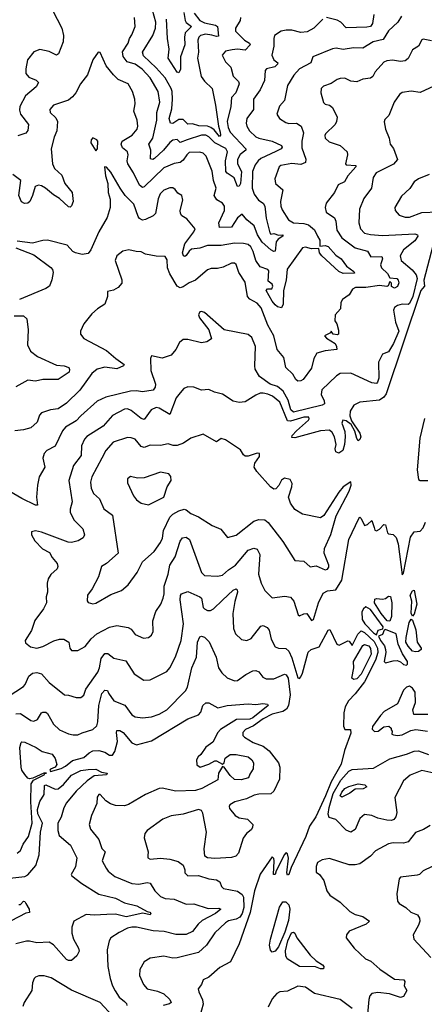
# Model space of a CAD drawing. Extents: x 1843161 to 1959474, y 907081 to 1016326.
# Tile 208 of 256: x 1858381 to 1861062, y 1005583 to 1012111. Entities that reach past the tile are written whole.
import ezdxf

# ---------------------------------------------------------------- set-up
doc = ezdxf.new("R2010")
doc.units = 0

msp = doc.modelspace()

# ---------------------------------------------------------------- linework, layer by layer
at = {"layer": '0CON20XD'}
for points in [[(1858597.8, 1012175), (1858660.8, 1012055), (1858670, 1012005), (1858668.5, 1011965), (1858637.3, 1011885), (1858625, 1011875.5), (1858575, 1011900), (1858515, 1011912.3), (1858475, 1011898.1), (1858431.5, 1011845), (1858420.9, 1011785), (1858421.8, 1011755), (1858440.4, 1011730.4), (1858489.8, 1011709.8), (1858505.8, 1011695), (1858490, 1011665), (1858419.4, 1011605), (1858381.1, 1011535), (1858379.1, 1011510.9), (1858386.1, 1011485), (1858439.5, 1011415), (1858435, 1011376.7), (1858420.9, 1011359.1), (1858369.4, 1011340.6)], [(1859536.3, 1012155), (1859574, 1012105), (1859605, 1012089.6), (1859677.5, 1012075), (1859691.4, 1012065), (1859698.5, 1012001.5), (1859685, 1011998.4), (1859655, 1012008.4), (1859611.2, 1012015), (1859578.5, 1012005), (1859567.1, 1011995), (1859561.6, 1011975), (1859565.2, 1011895), (1859559.6, 1011855), (1859584.5, 1011734.5), (1859605, 1011702.5), (1859656.7, 1011655), (1859679.5, 1011545), (1859698.3, 1011405), (1859710.2, 1011365), (1859711.1, 1011345), (1859705, 1011337.1), (1859669.8, 1011379.8), (1859647.1, 1011397.1), (1859625, 1011403.9), (1859567.1, 1011407.1), (1859525, 1011419.5), (1859495, 1011417.5), (1859465, 1011449.1), (1859435, 1011449.1), (1859395, 1011421.8), (1859380, 1011425), (1859371.2, 1011455), (1859389.1, 1011520.9), (1859393.3, 1011585), (1859391, 1011635), (1859384.4, 1011655), (1859344.6, 1011724.6), (1859285, 1011792.2), (1859202.1, 1011872.1), (1859195.4, 1011895), (1859263.8, 1012006.2), (1859280.9, 1012055), (1859283.5, 1012095), (1859260.2, 1012175)], [(1859468.9, 1012158.9), (1859477.1, 1012105), (1859485, 1012091.1), (1859520, 1012065), (1859477, 1012023), (1859471.9, 1011995), (1859475.9, 1011944.1), (1859447.5, 1011865), (1859446.1, 1011783.9), (1859435, 1011758.6), (1859425, 1011762.2), (1859363.9, 1011855), (1859370.5, 1011915), (1859359.5, 1011985), (1859352.6, 1012115)], [(1860728.4, 1012145), (1860718.1, 1012085), (1860705, 1012066.2), (1860680.4, 1012060.4), (1860545, 1012057.1), (1860508.2, 1012095), (1860485, 1012108.5), (1860415, 1012124.4)], [(1860388.8, 1012115), (1860330.8, 1012055), (1860285, 1012030.5), (1860244.5, 1012025.5), (1860185, 1012040.3), (1860147.8, 1012042.2), (1860114.6, 1012035.4), (1860070, 1012005), (1860064.3, 1011985.7), (1860065.4, 1011935), (1860051.8, 1011875), (1860065.4, 1011845), (1860091.9, 1011825), (1860090, 1011815), (1860071.7, 1011798.3), (1860017.5, 1011785), (1860008.5, 1011775), (1860003.1, 1011706.9), (1859975.3, 1011645), (1859929.6, 1011585), (1859929.6, 1011515), (1859886.7, 1011455), (1859882.1, 1011425), (1859886.2, 1011405), (1859904.6, 1011375), (1859945, 1011334.5), (1859965, 1011324.6), (1860055, 1011306), (1860115, 1011277.5), (1860119.6, 1011265), (1860113.5, 1011255), (1860077.4, 1011237.4), (1859979.9, 1011190.1), (1859960.4, 1011175), (1859941.9, 1011148.1), (1859923.8, 1011105), (1859921.9, 1010995), (1859935, 1010953.8), (1859963.1, 1010915), (1859994.4, 1010894.4), (1860005.2, 1010875.2), (1860013.5, 1010795), (1860037.5, 1010697.5), (1860045, 1010690), (1860065, 1010693.1), (1860095, 1010682.7), (1860123.9, 1010683.9), (1860124.2, 1010675), (1860093.6, 1010656.4), (1860080.9, 1010639.1), (1860074.3, 1010575.7), (1860065, 1010574.4), (1860045, 1010585.3), (1859988.4, 1010635), (1859957.8, 1010685), (1859935, 1010744.6), (1859886.2, 1010785), (1859855, 1010822), (1859825, 1010796.9), (1859784.4, 1010735.6), (1859705, 1010732.5), (1859700.7, 1010765), (1859737.5, 1010845), (1859738.9, 1010875), (1859725, 1010894.5), (1859687, 1010917), (1859669.2, 1010945), (1859682.5, 1010995), (1859665.3, 1011045.3), (1859657.2, 1011107.2), (1859617.1, 1011205), (1859595.8, 1011225), (1859575, 1011232.7), (1859505, 1011230), (1859487.5, 1011215), (1859465, 1011180), (1859445, 1011163.9), (1859405, 1011158.4), (1859335, 1011128.1), (1859205, 1011002.3), (1859195, 1010998.9), (1859175, 1011013.4), (1859136, 1011095), (1859097.4, 1011155), (1859091.9, 1011175), (1859099.6, 1011215), (1859095, 1011234), (1859062.1, 1011262.1), (1859052.5, 1011285), (1859058.9, 1011305), (1859125.5, 1011345), (1859158.4, 1011385), (1859162.8, 1011405), (1859159.3, 1011445), (1859138.2, 1011505), (1859146.3, 1011553.7), (1859143.5, 1011585), (1859127.5, 1011635), (1859098.6, 1011685), (1859033.8, 1011715), (1859002.9, 1011745), (1858954.3, 1011805), (1858915, 1011892.5), (1858900, 1011895), (1858866.2, 1011845), (1858829.2, 1011745), (1858784.7, 1011685.3), (1858752.9, 1011625), (1858731.7, 1011598.3), (1858703.1, 1011576.9), (1858605.7, 1011545), (1858579.4, 1011515), (1858582.9, 1011495), (1858619.8, 1011459.8), (1858630.9, 1011435), (1858627.7, 1011375), (1858608.1, 1011331.9), (1858589.6, 1011255), (1858598.5, 1011155), (1858611.9, 1011125), (1858660.7, 1011080.7), (1858680.5, 1011025), (1858728.5, 1010965), (1858734.2, 1010905.8), (1858725, 1010877.5), (1858715, 1010867.5), (1858705, 1010871.2), (1858645.5, 1010925.5), (1858605, 1010948.9), (1858551.8, 1010995), (1858525, 1011010.3), (1858505, 1011013.4), (1858483.8, 1011005), (1858464.7, 1010945.3), (1858447.3, 1010905), (1858435, 1010895.5), (1858412.7, 1010892.7), (1858392.8, 1010902.8), (1858374.3, 1010945), (1858388.3, 1011045), (1858334.5, 1011084.5)], [(1859844.7, 1012125), (1859842.9, 1012105), (1859810.4, 1012055), (1859812.1, 1012035), (1859870, 1011975), (1859904.3, 1011955), (1859909.2, 1011945), (1859875, 1011909.5), (1859825, 1011915.3), (1859789.4, 1011910.6), (1859745, 1011901.5), (1859723.3, 1011875), (1859745, 1011831.2), (1859780, 1011795), (1859795, 1011735.7), (1859830.2, 1011700.2), (1859836.2, 1011686.2), (1859813.3, 1011626.7), (1859784.6, 1011595), (1859779.7, 1011535), (1859755.7, 1011435), (1859762.3, 1011395), (1859775.2, 1011365), (1859878.5, 1011255), (1859878.5, 1011245), (1859842.9, 1011217.1), (1859823.5, 1011185), (1859824.7, 1011155), (1859849.8, 1011105), (1859844.7, 1011025), (1859835, 1011007.8), (1859825, 1011005.6), (1859802.6, 1011062.6), (1859755, 1011092.9), (1859747, 1011105), (1859745.6, 1011175), (1859757.2, 1011235), (1859746, 1011256), (1859673.4, 1011293.4), (1859635, 1011333.2), (1859615, 1011345.2), (1859585, 1011345.4), (1859490.6, 1011315), (1859445, 1011297.3), (1859425, 1011315.5), (1859395, 1011312.3), (1859375, 1011296.8), (1859334.6, 1011245), (1859275, 1011190), (1859263, 1011183), (1859248.3, 1011188.3), (1859249.1, 1011245), (1859236.7, 1011285), (1859263.7, 1011326.3), (1859288.9, 1011445), (1859290.2, 1011495), (1859308.5, 1011565), (1859299.1, 1011635), (1859245.3, 1011725), (1859191.7, 1011781.7), (1859145, 1011816.1), (1859092.3, 1011832.3), (1859066.6, 1011866.6), (1859062.2, 1011897.8), (1859100.4, 1011955), (1859108.2, 1011985), (1859125, 1012010.8), (1859146.4, 1012065), (1859140.6, 1012125)], [(1860910.4, 1012135), (1860886, 1012095), (1860825, 1012037.8), (1860790.5, 1011979.5), (1860722.9, 1011965), (1860655, 1011922), (1860593.7, 1011923.7), (1860525, 1011914.2), (1860478.3, 1011921.7), (1860455, 1011917.5), (1860324.5, 1011865.5), (1860310, 1011825), (1860235, 1011785.4), (1860196.6, 1011743.4), (1860156.5, 1011675), (1860135.6, 1011575), (1860102.2, 1011537.8), (1860084.6, 1011485), (1860101.9, 1011455), (1860145, 1011428.8), (1860165, 1011422.9), (1860215, 1011425.5), (1860245.6, 1011405), (1860261.7, 1011361.7), (1860250.7, 1011305), (1860250.8, 1011260.8), (1860276.8, 1011186.8), (1860276, 1011165), (1860245, 1011151.1), (1860185, 1011156.7), (1860112, 1011145), (1860101.1, 1011135), (1860070.8, 1011055), (1860077.1, 1011025), (1860123.7, 1010983.7), (1860108.9, 1010905), (1860111.6, 1010875), (1860120.1, 1010850.1), (1860161.8, 1010785), (1860195, 1010764.1), (1860265, 1010760), (1860295, 1010750), (1860335, 1010717.3), (1860355.6, 1010675.6)], [(1861110.6, 1011970.6), (1861055, 1011981.4), (1861045, 1011977.5), (1861024.6, 1011935.4), (1860985, 1011911.4), (1860956, 1011854), (1860935, 1011837.1), (1860905, 1011832.9), (1860852.4, 1011842.4), (1860815, 1011837.9), (1860795, 1011828.9), (1860735.8, 1011765), (1860722, 1011735), (1860705, 1011722.2), (1860655, 1011715.6), (1860615, 1011699.2), (1860575, 1011704.3), (1860535, 1011722.5), (1860505, 1011721.9), (1860483.8, 1011715), (1860445, 1011687.8), (1860395, 1011669.4), (1860379.2, 1011655), (1860375.7, 1011625.7), (1860395, 1011562.5), (1860405, 1011550), (1860435, 1011544), (1860455, 1011528), (1860484.2, 1011464.2), (1860481.1, 1011435), (1860471.8, 1011415), (1860408.5, 1011355), (1860402.1, 1011342.1), (1860404.4, 1011325), (1860431.9, 1011301.9), (1860505.7, 1011275.7), (1860550.5, 1011235), (1860553.9, 1011215), (1860540, 1011155), (1860545, 1011148.8), (1860608.8, 1011145), (1860608.6, 1011135), (1860555.9, 1011075), (1860534.3, 1011035)], [(1861125, 1011670.9), (1861035, 1011628.9), (1860975, 1011637.7), (1860915, 1011629.2), (1860898, 1011615), (1860863.3, 1011565), (1860826.2, 1011475), (1860800.8, 1011449.2), (1860796.1, 1011433.9), (1860805.7, 1011385), (1860829.4, 1011325), (1860835.7, 1011285), (1860857.4, 1011257.4), (1860885.6, 1011185), (1860857.2, 1011152.8), (1860744.4, 1011095), (1860724.4, 1011065), (1860712.5, 1010995), (1860661.8, 1010925), (1860633.5, 1010855), (1860627.7, 1010765), (1860638.9, 1010725), (1860665.9, 1010695.9), (1860705, 1010685.9), (1860785, 1010680.9), (1861000.2, 1010690.2), (1861018, 1010685), (1861020, 1010675), (1861000, 1010645), (1860923.8, 1010585), (1860901.8, 1010545), (1860909.4, 1010515), (1860981.5, 1010451.5), (1861008.5, 1010418.5), (1861014.8, 1010394.8), (1860987.1, 1010275), (1860965, 1010230.3), (1860955, 1010223.6), (1860915, 1010225.3), (1860885, 1010216.8), (1860865, 1010202.5), (1860857.2, 1010185), (1860871.8, 1010105), (1860893.3, 1010045), (1860857.8, 1009965), (1860825, 1009908.6), (1860785.8, 1009894.2), (1860759.5, 1009840.5), (1860760.7, 1009735), (1860753.1, 1009706.9), (1860745, 1009698.9), (1860715, 1009703), (1860575, 1009767.3), (1860504.5, 1009765.5), (1860479.8, 1009750.2), (1860383.2, 1009656.8), (1860379.5, 1009625), (1860399.1, 1009585), (1860400.9, 1009565), (1860385.1, 1009554.9), (1860195, 1009509.3), (1860177.9, 1009525), (1860159.4, 1009589.4), (1860127.5, 1009647.5), (1860089.6, 1009679.6), (1860040, 1009695), (1859970, 1009745), (1859941.4, 1009795), (1859938.5, 1009815), (1859944.4, 1009945), (1859919.4, 1010005), (1859895, 1010023.1), (1859735, 1010055.8), (1859605, 1010168.8), (1859585, 1010176.7), (1859575, 1010173.3), (1859566.2, 1010155), (1859572, 1010135), (1859633.8, 1010055), (1859652.5, 1009995), (1859620, 1009975), (1859585, 1009968.8), (1859495, 1009990.8), (1859465, 1009990), (1859439.2, 1009970.8), (1859415.7, 1009924.3), (1859385, 1009886.2), (1859325, 1009867.5), (1859255, 1009882), (1859247.8, 1009865), (1859249.1, 1009785), (1859280.4, 1009695), (1859278.2, 1009675), (1859265.7, 1009654.3), (1859195, 1009642.7), (1859155, 1009650), (1859115, 1009648.8), (1858951.5, 1009608.5), (1858895, 1009581.5), (1858786.7, 1009485), (1858755, 1009452), (1858685, 1009410.5), (1858665.4, 1009385), (1858616.6, 1009283.4), (1858560, 1009255), (1858542.2, 1009235), (1858534.5, 1009205), (1858546.5, 1009145), (1858509.8, 1009080.2), (1858497.9, 1009025), (1858491.9, 1008945), (1858498.6, 1008891.4), (1858485, 1008891.4), (1858395, 1008935.6), (1858315, 1008982.9)], [(1858885, 1011242.5), (1858896.1, 1011253.9), (1858898, 1011305), (1858892.5, 1011315), (1858865, 1011327.5), (1858853.3, 1011315), (1858852.5, 1011295), (1858885, 1011242.5)], [(1860355.6, 1010675.6), (1860369.5, 1010649.5), (1860370.4, 1010610.4), (1860405, 1010614.7), (1860425, 1010607.5), (1860475, 1010550), (1860511.5, 1010525), (1860547.8, 1010477.8), (1860595, 1010442.5), (1860599.3, 1010430.7), (1860525, 1010428.6), (1860495, 1010440.4), (1860382.7, 1010545), (1860368.7, 1010565), (1860363, 1010593), (1860315, 1010592.8), (1860275, 1010603.5), (1860255, 1010599.4), (1860153.6, 1010456.4), (1860146.2, 1010383.8), (1860128.1, 1010315), (1860126.7, 1010225), (1860115, 1010200), (1860088.3, 1010208.3), (1860075, 1010220), (1860055, 1010243.8), (1860014.6, 1010315), (1860022.5, 1010327.5), (1860052.5, 1010327.5), (1860059.1, 1010345), (1860055, 1010358.1), (1860026.8, 1010376.8), (1860032.9, 1010445), (1860024.4, 1010454.4), (1859975, 1010472.5), (1859944.8, 1010514.8), (1859927.5, 1010575), (1859912.5, 1010605), (1859895, 1010619.6), (1859865, 1010626.7), (1859805, 1010628.3), (1859715, 1010613.4), (1859625, 1010614.2), (1859575, 1010595.8), (1859520.4, 1010589.6), (1859503.7, 1010576.3), (1859485, 1010548.1), (1859475, 1010541.4), (1859465.6, 1010545.6), (1859459.6, 1010565), (1859474.8, 1010625.2), (1859534.5, 1010705), (1859542.9, 1010725), (1859489.5, 1010789.5), (1859455, 1010811.2), (1859445.4, 1010825), (1859444, 1010845), (1859461.1, 1010915), (1859454.3, 1010944.3), (1859429.8, 1010959.8), (1859411.4, 1010985), (1859395, 1010995.7), (1859375, 1010995.8), (1859335, 1010981.1), (1859312.7, 1010957.3), (1859297.8, 1010922.2), (1859280, 1010825), (1859265, 1010810.6), (1859215, 1010785.6), (1859195, 1010781.9), (1859175, 1010792.9), (1859165, 1010806.2), (1859137.2, 1010887.2), (1859080, 1010945), (1859046.9, 1010995), (1858985, 1011100), (1858955, 1011133.3), (1858942.5, 1011135), (1858949.4, 1011075), (1858964, 1011025), (1858967.1, 1010965), (1858980.7, 1010920.7), (1858981.1, 1010865), (1858960.9, 1010799.1), (1858904.6, 1010705.4), (1858851.5, 1010585), (1858835, 1010561.1), (1858795, 1010554.5), (1858750, 1010565), (1858732, 1010575), (1858695, 1010615.8), (1858565, 1010650), (1858535, 1010648), (1858465, 1010629.2), (1858365, 1010642.5)], [(1860534.3, 1011035), (1860492, 1011015), (1860468, 1010965), (1860412.9, 1010895), (1860405.6, 1010865), (1860411.4, 1010835), (1860467.4, 1010797.4), (1860476, 1010775), (1860482.5, 1010715), (1860515, 1010665.5), (1860605, 1010597.8), (1860685, 1010576.7), (1860707.6, 1010537.6), (1860781.2, 1010541.2), (1860785.3, 1010525), (1860772.5, 1010485), (1860777.6, 1010465), (1860818.4, 1010428.4), (1860835, 1010400), (1860880, 1010395), (1860890, 1010385), (1860893.6, 1010366.4), (1860885, 1010342), (1860865, 1010331.8), (1860845, 1010341.2), (1860844.2, 1010365), (1860835, 1010375.8), (1860822.7, 1010347.3), (1860815, 1010342.8), (1860765, 1010348.6), (1860673.8, 1010336.2), (1860605.4, 1010334.6), (1860585.8, 1010325), (1860564.2, 1010285.8), (1860520, 1010255), (1860510, 1010235), (1860505.9, 1010194.1), (1860471.2, 1010155), (1860470, 1010115), (1860482.5, 1010095), (1860493, 1010053), (1860493, 1010027), (1860488, 1010022), (1860457.5, 1010025), (1860445, 1010046.7), (1860440, 1010035), (1860401.2, 1010015), (1860415, 1009999.2), (1860470.6, 1009965), (1860481.4, 1009945), (1860482.5, 1009925), (1860405, 1009914.7), (1860350.6, 1009899.4), (1860329.7, 1009865), (1860315, 1009800.8), (1860258.9, 1009725), (1860245, 1009716.7), (1860223.3, 1009715), (1860210.8, 1009725), (1860190.6, 1009760.6), (1860144.7, 1009804.7), (1860131.8, 1009871.8), (1860087.3, 1009925), (1860065.2, 1010015), (1860025.8, 1010085.8), (1859980.8, 1010200.8), (1859955, 1010232.5), (1859907.1, 1010257.1), (1859889.5, 1010275), (1859875, 1010370), (1859832.5, 1010435), (1859815, 1010487.1), (1859805, 1010496.5), (1859785, 1010497.5), (1859729.5, 1010470.5), (1859691.8, 1010461.8), (1859649.3, 1010460.7), (1859625, 1010452.9), (1859546.3, 1010383.7), (1859505, 1010366.2), (1859465, 1010339.2), (1859444.1, 1010334.1), (1859425, 1010344.3), (1859375.9, 1010425.9), (1859360.9, 1010465), (1859358.6, 1010518.6), (1859345, 1010540.6), (1859285, 1010542.2), (1859215, 1010556.7), (1859185, 1010572.9), (1859153, 1010573), (1859105, 1010584.2), (1859065, 1010575.7), (1859025, 1010545.8), (1859014.5, 1010514.5), (1859057, 1010387), (1859056.8, 1010363.2), (1859034.2, 1010335.8), (1859001.7, 1010318.3), (1858961.7, 1010308.3), (1858962.5, 1010275), (1858944.3, 1010225.7), (1858896, 1010195), (1858858.7, 1010161.3), (1858806, 1010095), (1858783.3, 1010045), (1858784.5, 1010025), (1858805, 1009996.9), (1858955, 1009917.3), (1859017.8, 1009865), (1859065, 1009832.5), (1859072.5, 1009825), (1859068, 1009815), (1859025, 1009796.9), (1858945, 1009806.7), (1858895, 1009794.7), (1858858.2, 1009765), (1858778.2, 1009655), (1858691.6, 1009568.4), (1858635, 1009531.2), (1858585, 1009524.1), (1858524.5, 1009505.5), (1858511.1, 1009488.9), (1858497.1, 1009442.9), (1858454.5, 1009405.5), (1858405, 1009391.1), (1858347.5, 1009385)], [(1861094.2, 1011085), (1861024.7, 1011055.3), (1860995, 1011035.7), (1860967.4, 1010992.6), (1860910.2, 1010939.8), (1860868, 1010865), (1860868.8, 1010845), (1860895, 1010816), (1860935, 1010801.1)], [(1860935, 1010801.1), (1860965, 1010802.7), (1861045, 1010831.6), (1861155, 1010837.1)], [(1858355, 1010599.2), (1858475, 1010551.5), (1858587.8, 1010467.8), (1858598.8, 1010455), (1858603.6, 1010435), (1858594.3, 1010385.7), (1858578.6, 1010345), (1858555, 1010327.8), (1858380, 1010255)], [(1861118, 1010612), (1861060, 1010385), (1861063.6, 1010345), (1861050.9, 1010329.1), (1861038.6, 1010315), (1860809.7, 1009630.3), (1860795, 1009608.3), (1860765, 1009589.3), (1860635, 1009574.5), (1860595.4, 1009554.6), (1860570, 1009515), (1860569.2, 1009485), (1860580.4, 1009450.4), (1860635, 1009368.8), (1860642, 1009345), (1860635, 1009326.7), (1860625, 1009318.8), (1860615, 1009333.3), (1860602.6, 1009382.6), (1860577.9, 1009427.9), (1860545, 1009450.6), (1860522.5, 1009455), (1860516.2, 1009435), (1860535, 1009380), (1860538.8, 1009345), (1860534, 1009294), (1860523, 1009255), (1860495, 1009236.5), (1860476, 1009245), (1860470.8, 1009265), (1860478.8, 1009295), (1860466.7, 1009345), (1860451.2, 1009375), (1860435, 1009389.4), (1860374.3, 1009384.3), (1860205, 1009339.8), (1860185, 1009340), (1860187.5, 1009355), (1860214.3, 1009385.7), (1860294.2, 1009455), (1860300, 1009465), (1860297.5, 1009475), (1860265, 1009475.6), (1860175, 1009449.7), (1860155, 1009451.8), (1860105.6, 1009575), (1860056.2, 1009615), (1860025, 1009628), (1859995, 1009635.8), (1859975, 1009634.2), (1859945, 1009622.2), (1859875, 1009578.2), (1859835, 1009572.5), (1859795, 1009580.9), (1859725, 1009627.5), (1859672.2, 1009642.2), (1859635, 1009660), (1859585, 1009654.3), (1859534.6, 1009674.6), (1859495, 1009676.7), (1859467.5, 1009665), (1859445, 1009636), (1859418.2, 1009605), (1859375, 1009494.2), (1859305, 1009535.5), (1859285, 1009540), (1859253.1, 1009525), (1859205, 1009460), (1859185, 1009466.7), (1859119.4, 1009519.4), (1859095, 1009530), (1859075, 1009529.3), (1858995, 1009486.2), (1858935, 1009416.1), (1858825, 1009346.5), (1858809.5, 1009330.5), (1858790, 1009285), (1858788.7, 1009221.3), (1858736.2, 1009155), (1858706.9, 1009055), (1858728.9, 1008915), (1858714.4, 1008865), (1858715.6, 1008845), (1858740, 1008795), (1858800, 1008735), (1858810.8, 1008695), (1858801.2, 1008675), (1858767.5, 1008655), (1858725, 1008644.3), (1858702.3, 1008647.7), (1858525, 1008713.1), (1858485, 1008722), (1858460, 1008715), (1858460, 1008695), (1858482, 1008655), (1858532.7, 1008602.7), (1858578.3, 1008578.3), (1858596.7, 1008545), (1858630, 1008505), (1858633.8, 1008485), (1858628.8, 1008471.2), (1858586.6, 1008433.4), (1858570, 1008405), (1858561.9, 1008375), (1858565.7, 1008315), (1858557.1, 1008285), (1858558.6, 1008245), (1858538.1, 1008205), (1858481.9, 1008128.1), (1858458.1, 1008061.9), (1858416.2, 1007995), (1858419.3, 1007979.3), (1858453.1, 1007953.1), (1858495, 1007944.7), (1858534.2, 1007955), (1858607.2, 1007992.8), (1858645, 1008003.1), (1858673.3, 1008003.3), (1858706, 1007985), (1858714, 1007945), (1858725, 1007930), (1858765, 1007928), (1858815, 1007954.4), (1858854.8, 1008005.2), (1858891.4, 1008038.6), (1858975, 1008083.6), (1859025, 1008094.5), (1859100.6, 1008080.6), (1859120, 1008070), (1859145.5, 1008035.5), (1859200.7, 1008010.7), (1859235, 1008015.6), (1859255, 1008031.4), (1859266.1, 1008055), (1859262.5, 1008125), (1859281.9, 1008188.1), (1859315.5, 1008235), (1859331.5, 1008275), (1859338.5, 1008305), (1859337.9, 1008355), (1859364.6, 1008435), (1859376.2, 1008493.8), (1859410.2, 1008549.8), (1859445, 1008653.8), (1859458.8, 1008675), (1859485, 1008679.5), (1859505.5, 1008665), (1859585, 1008446.2), (1859605.5, 1008425.5), (1859690.9, 1008420.9), (1859725, 1008428.9), (1859765.3, 1008464.7), (1859812.1, 1008495), (1859895, 1008593.1), (1859932.7, 1008607.3), (1859955, 1008600), (1859972.5, 1008565), (1859964, 1008434), (1859980.5, 1008375), (1860006.3, 1008326.3), (1860055, 1008278.6), (1860138, 1008288), (1860175, 1008281.5), (1860197, 1008257), (1860226.4, 1008166.4), (1860235, 1008159.2), (1860265, 1008172.9), (1860284.2, 1008174.2), (1860315, 1008128.8), (1860328, 1008135), (1860361.1, 1008245), (1860392.1, 1008307.9), (1860420, 1008325), (1860475, 1008331), (1860514.9, 1008395), (1860562.3, 1008665), (1860628.8, 1008805), (1860635, 1008813.3), (1860643.3, 1008805), (1860667, 1008757), (1860685, 1008763.3), (1860715, 1008790), (1860730, 1008745), (1860735, 1008727.5), (1860745, 1008723.3), (1860765, 1008733.8), (1860795, 1008763.3), (1860805, 1008762.5), (1860819.5, 1008709.5), (1860825, 1008703.3), (1860855, 1008698), (1860875, 1008678), (1860888.1, 1008635), (1860915, 1008430), (1860925, 1008442.5), (1860970.1, 1008679.9), (1860995, 1008715.7), (1861035, 1008720), (1861055, 1008742), (1861071.4, 1008778.6)], [(1858345, 1010147.8), (1858405, 1010148.2), (1858428.3, 1010128.3), (1858437.3, 1010055), (1858431.8, 1009955), (1858453.3, 1009913.3), (1858498.6, 1009878.6), (1858625, 1009820.4), (1858675, 1009815.3), (1858705.3, 1009805.3), (1858711.2, 1009791.2), (1858707.7, 1009775), (1858635, 1009726.4), (1858534.7, 1009725.3), (1858485, 1009713.5), (1858435, 1009721.4), (1858355, 1009677.3)], [(1861063.3, 1009466.7), (1861033.2, 1009336.8), (1861015.9, 1009125.9), (1861023.5, 1009063.5), (1861035, 1009055.6), (1861085, 1009056.9)], [(1858865, 1008238.6), (1858885, 1008243.1), (1858985, 1008299.4), (1859055, 1008325.6), (1859100, 1008365), (1859159.6, 1008445), (1859195, 1008517.1), (1859271.1, 1008585), (1859314.7, 1008645.3), (1859326.3, 1008673.7), (1859334.8, 1008725.2), (1859375, 1008813.5), (1859395, 1008833.8), (1859435, 1008855.5), (1859470, 1008865), (1859485, 1008862.5), (1859515, 1008837.1), (1859564.7, 1008814.7), (1859656.6, 1008756.6), (1859713.2, 1008733.2), (1859757, 1008677), (1859815, 1008694.3), (1859932.6, 1008787.4), (1859965, 1008796.4), (1860005, 1008795.6), (1860028.1, 1008778.1), (1860125, 1008652.5), (1860203.3, 1008525), (1860265, 1008521.4), (1860305, 1008484.2), (1860345, 1008489.1), (1860405, 1008464.3), (1860421.7, 1008468.3), (1860429.2, 1008480.8), (1860428.6, 1008495), (1860399.3, 1008575), (1860400, 1008605), (1860442.2, 1008697.8), (1860478.5, 1008821.5), (1860564.3, 1008985), (1860577.5, 1009025), (1860575, 1009047.5), (1860525, 1009013.8), (1860495, 1008977.5), (1860396.7, 1008823.3), (1860375, 1008807.8), (1860255, 1008833.3), (1860205, 1008864.3), (1860175.7, 1008905), (1860163.1, 1008945), (1860184.4, 1009015), (1860187.5, 1009035), (1860172.9, 1009062.9), (1860135, 1009072), (1860115, 1009058.6), (1860097.9, 1009022.1), (1860078.8, 1009001.2), (1860065, 1008998.7), (1860043.8, 1009013.8), (1859951.4, 1009115), (1859934.8, 1009144.8), (1859939.3, 1009170.7), (1859969.1, 1009215), (1859970, 1009235), (1859955, 1009236.2), (1859895, 1009216.4), (1859875, 1009218.2), (1859864.6, 1009225), (1859845, 1009258.9), (1859745, 1009325.8), (1859715, 1009333.8), (1859685, 1009312), (1859597.5, 1009362.5), (1859515, 1009335.6), (1859466.4, 1009303.6), (1859425, 1009287.3), (1859397.8, 1009287.8), (1859365, 1009298.8), (1859315, 1009286.9), (1859245, 1009290), (1859205, 1009274.6), (1859185, 1009280.4), (1859145, 1009328.9), (1859119.8, 1009339.8), (1859095, 1009341.2), (1859000.8, 1009309.2), (1858951.1, 1009255), (1858925.2, 1009204.8), (1858858.8, 1009081.2), (1858850.4, 1009045), (1858853.8, 1009005), (1858870.1, 1008970.1), (1858910, 1008935), (1858938.9, 1008868.9), (1858996, 1008825), (1859032.5, 1008575), (1858955, 1008505.6), (1858923.8, 1008486.2), (1858902.7, 1008417.3), (1858861.7, 1008338.3), (1858830, 1008295), (1858827.5, 1008257.5), (1858835, 1008246.2), (1858865, 1008238.6)], [(1859235, 1008894.6), (1859336, 1008945), (1859359.2, 1009015), (1859385.3, 1009055), (1859381.4, 1009081.4), (1859369.2, 1009099.2), (1859315, 1009111.2), (1859205, 1009072.5), (1859161.2, 1009071.2), (1859115, 1009082.5), (1859095, 1009067.5), (1859095, 1009040), (1859134.5, 1008955), (1859155, 1008928.1), (1859185, 1008904.6), (1859235, 1008894.6)], [(1858305, 1007624.4), (1858405, 1007689.4), (1858417, 1007703), (1858441, 1007759), (1858465, 1007779.1), (1858495, 1007783.5), (1858525.3, 1007775.3), (1858575, 1007716.5), (1858677.5, 1007635), (1858705, 1007632.9), (1858755, 1007617.1), (1858785, 1007617.1), (1858805, 1007633.8), (1858818.1, 1007671.9), (1858897.5, 1007785), (1858910, 1007815), (1858919.6, 1007875), (1858945, 1007910), (1858965, 1007908.6), (1859005, 1007878.1), (1859085, 1007860.6), (1859139.2, 1007775), (1859202.8, 1007732.8), (1859245, 1007734.4), (1859355, 1007789.4), (1859375.3, 1007814.7), (1859412.7, 1007887.3), (1859450, 1007995), (1859466.9, 1008105), (1859444.2, 1008265.8), (1859445.9, 1008294.1), (1859452.7, 1008305), (1859495, 1008319.4), (1859573.8, 1008285), (1859585.8, 1008275), (1859597.8, 1008215), (1859605, 1008204.4), (1859625, 1008194.5), (1859645, 1008194.5), (1859665, 1008204.5), (1859725, 1008263.6), (1859795, 1008327.8), (1859815, 1008337.1), (1859822.1, 1008332.1), (1859825.3, 1008315), (1859806.3, 1008253.7), (1859793.9, 1008175), (1859798.5, 1008075), (1859810.2, 1008040.2), (1859851.7, 1008001.7), (1859885.7, 1007995.7), (1859915, 1008009.4), (1859979.1, 1008090.9), (1859995, 1008094.5), (1860021.4, 1008081.4), (1860034.5, 1008064.5), (1860046.6, 1008005), (1860075, 1007954.3), (1860095, 1007944.4), (1860145, 1007942.2), (1860165, 1007924.3), (1860185, 1007880), (1860225, 1007746.7), (1860235, 1007743.3), (1860245, 1007753.3), (1860255, 1007778.8), (1860292, 1007918), (1860312.5, 1007935), (1860366.6, 1007953.4), (1860425, 1008064), (1860437.3, 1008067.3), (1860481.7, 1007971.7), (1860497.5, 1007965), (1860555, 1007993.3), (1860565, 1007990), (1860585, 1007961.4), (1860622.5, 1008037.5), (1860645, 1008059.4), (1860665, 1008049), (1860729.6, 1007989.6), (1860751.3, 1007945), (1860755.3, 1007915), (1860739.8, 1007865), (1860665, 1007720.2), (1860605, 1007641.2), (1860560.4, 1007595), (1860537.7, 1007555), (1860528.8, 1007515), (1860527, 1007427), (1860536.1, 1007406.1), (1860574.2, 1007404.2), (1860575, 1007381.2), (1860533.6, 1007266.4), (1860510.6, 1007175), (1860445, 1007057.9), (1860408.6, 1006965), (1860343, 1006827), (1860302.5, 1006765), (1860278, 1006695), (1860180, 1006490), (1860165, 1006443.8), (1860155, 1006440), (1860152, 1006455), (1860163, 1006553), (1860155, 1006580), (1860145, 1006587.5), (1860135, 1006577.5), (1860081.2, 1006468.8), (1860075, 1006443.3), (1860063.9, 1006443.9), (1860068, 1006535), (1860065, 1006550), (1860055, 1006560), (1859975, 1006446.7), (1859937.9, 1006335), (1859908.3, 1006191.7), (1859835.9, 1005984.1), (1859776.9, 1005865), (1859707.5, 1005827.5), (1859635, 1005764.2), (1859596.2, 1005745), (1859585.9, 1005714.1), (1859564.5, 1005685.5), (1859566.9, 1005665), (1859593, 1005613), (1859597.6, 1005585), (1859574.4, 1005505)], [(1860985, 1008157.5), (1860975.4, 1008175.4), (1860980.2, 1008255), (1860968.4, 1008295), (1860985, 1008325.5), (1860995, 1008329.1), (1861012.4, 1008235), (1860995, 1008169.2), (1860985, 1008157.5)], [(1860835, 1008122.6), (1860817, 1008125), (1860777.2, 1008175), (1860732.8, 1008245), (1860735, 1008268.8), (1860745, 1008273.8), (1860785, 1008269.2), (1860805, 1008274.4), (1860825, 1008289.4), (1860837.3, 1008287.3), (1860847.4, 1008245), (1860844.8, 1008154.8), (1860835, 1008122.6)], [(1860745, 1008033.5), (1860755.9, 1008064.1), (1860786.6, 1008073.4), (1860788.8, 1008085), (1860705, 1008200.2), (1860675, 1008217.5), (1860659.6, 1008205), (1860648.9, 1008185), (1860650.8, 1008135), (1860668.8, 1008105), (1860725.7, 1008045), (1860745, 1008033.5)], [(1861005, 1007919), (1860985, 1007925.2), (1860955, 1007958.1), (1860940.8, 1007985), (1860941.1, 1008015), (1860962.3, 1008115), (1860975, 1008135.6), (1860985, 1008130), (1861006.3, 1008065), (1861014, 1007985), (1861042.5, 1007945), (1861041.8, 1007935), (1861025, 1007922.1), (1861005, 1007919)], [(1860945, 1007832.5), (1860951.7, 1007838.3), (1860950, 1007855), (1860917.3, 1007907.3), (1860890, 1007970), (1860875, 1008040), (1860805, 1008067.3), (1860795.4, 1008064.6), (1860785.6, 1008034.4), (1860758.9, 1008025), (1860771, 1007995), (1860798.9, 1007958.9), (1860806.2, 1007935), (1860808.2, 1007915), (1860796.7, 1007855), (1860805, 1007846.7), (1860855, 1007860.8), (1860882, 1007862), (1860904.1, 1007854.1), (1860925, 1007836.7), (1860945, 1007832.5)], [(1858355, 1007509.6), (1858385, 1007510.9), (1858454.8, 1007464.8), (1858475, 1007460.3), (1858499, 1007471), (1858526.2, 1007515), (1858535, 1007520.8), (1858555, 1007519.2), (1858565, 1007512), (1858605, 1007441.1), (1858645, 1007403.3), (1858705, 1007376.7), (1858735, 1007370.5), (1858765, 1007370), (1858793.9, 1007383.9), (1858865.4, 1007404.6), (1858891.3, 1007428.7), (1858899.3, 1007455), (1858905.9, 1007565), (1858925, 1007644), (1858945, 1007666.9), (1858963.2, 1007663.2), (1858969.4, 1007645), (1859005, 1007595.5), (1859076.6, 1007566.6), (1859125, 1007502.5), (1859145, 1007490), (1859195, 1007482.2), (1859255, 1007489.5), (1859305, 1007506.4), (1859355, 1007535.5), (1859479, 1007661), (1859493.8, 1007685), (1859521.9, 1007815), (1859552, 1007885), (1859560, 1007985), (1859575, 1008020), (1859585, 1008024), (1859605, 1008018), (1859636.2, 1007986.2), (1859683.2, 1007885), (1859698.8, 1007815), (1859721.2, 1007781.2), (1859755, 1007748.1), (1859805, 1007727.5), (1859825, 1007730.9), (1859880.2, 1007769.8), (1859925, 1007793.1), (1859945, 1007796.9), (1859965, 1007786.9), (1859991.2, 1007751.2), (1860015, 1007740.4), (1860065, 1007741.4), (1860135, 1007772.9), (1860147.7, 1007767.7), (1860159.3, 1007745), (1860173.9, 1007633.9), (1860161.9, 1007565), (1860149.4, 1007540.6), (1860125, 1007524.4), (1860055, 1007507.9), (1859994.6, 1007475), (1859930.5, 1007429.5), (1859878, 1007405), (1859859.2, 1007385), (1859860, 1007365), (1859871.2, 1007355), (1859929.1, 1007319.1), (1859994.3, 1007294.3), (1860033.5, 1007263.5), (1860095, 1007183.3), (1860105.7, 1007155.7), (1860103, 1007075), (1860065, 1006995.4), (1860045, 1006979.2), (1859965, 1006976.4), (1859935, 1006969.2), (1859884.4, 1006945.6), (1859806.2, 1006925), (1859773.3, 1006905), (1859768.8, 1006895), (1859772, 1006882), (1859808.8, 1006835), (1859835, 1006819.4), (1859891.2, 1006811.2), (1859926, 1006775), (1859924, 1006755), (1859915, 1006740), (1859885, 1006716.2), (1859860.8, 1006685), (1859830.8, 1006585), (1859814, 1006565), (1859785, 1006557.5), (1859675, 1006550.8), (1859625, 1006554.7), (1859608.5, 1006565), (1859602.8, 1006615), (1859618.1, 1006725), (1859595, 1006850), (1859585, 1006868.1), (1859565, 1006875.6), (1859465, 1006844.5), (1859385, 1006832.5), (1859328.9, 1006811.1), (1859226, 1006735), (1859210, 1006715), (1859206.1, 1006686.1), (1859231.2, 1006595), (1859230.3, 1006569.7), (1859230, 1006555), (1859245, 1006544.6), (1859315, 1006552.1), (1859375, 1006545.4), (1859430.8, 1006530.8), (1859464.3, 1006505), (1859474.3, 1006475), (1859474.2, 1006454.2), (1859495.8, 1006435.8), (1859565, 1006436.4), (1859635, 1006415.4), (1859685, 1006407.8), (1859708, 1006395), (1859719.2, 1006365), (1859731.8, 1006351.8), (1859825, 1006333.8), (1859855, 1006310.6), (1859864.2, 1006294.2), (1859865.3, 1006225), (1859856, 1006185), (1859839.1, 1006160.9), (1859815, 1006146.8), (1859765, 1006136.7), (1859745, 1006122.7), (1859675, 1006056.7), (1859619.6, 1005975), (1859565, 1005926.2), (1859425, 1005890.9), (1859395, 1005889.6), (1859335, 1005901.8), (1859245, 1005889.5), (1859204.6, 1005865.4), (1859177.5, 1005815), (1859175.7, 1005775), (1859201.9, 1005715), (1859225, 1005685.7), (1859295, 1005670.4), (1859335, 1005651.8), (1859376.4, 1005615), (1859384.2, 1005595.8), (1859373.8, 1005586.2), (1859331.2, 1005575)], [(1860595, 1007736.2), (1860583.1, 1007745), (1860596.2, 1007815), (1860593.8, 1007855), (1860655, 1007961.8), (1860665, 1007967.7), (1860685, 1007963.1), (1860695, 1007959.3), (1860705, 1007942.7), (1860710.5, 1007905), (1860645, 1007771.6), (1860615, 1007741.7), (1860595, 1007736.2)], [(1861085, 1007503.6), (1860992.5, 1007505), (1860986.2, 1007535), (1861003.2, 1007585), (1861001.8, 1007651.8), (1860985, 1007680), (1860965, 1007691.9), (1860944.7, 1007685.3), (1860924.6, 1007665.4), (1860885.8, 1007575), (1860796.2, 1007525), (1860771.2, 1007498.8), (1860718.8, 1007425), (1860716.7, 1007406.7), (1860732.3, 1007392.3), (1860756.6, 1007393.4), (1860795, 1007422.2), (1860826.4, 1007426.4), (1860843.3, 1007415), (1860843, 1007403), (1860850, 1007395), (1860847.5, 1007375), (1860858.8, 1007368.8), (1860885, 1007364.5), (1860915, 1007369.2), (1860972.1, 1007397.9), (1861005.3, 1007405.3), (1861083.6, 1007393.6)], [(1858365, 1006584.4), (1858385, 1006602), (1858403.2, 1006645), (1858439.7, 1006695), (1858462.8, 1006785), (1858453.9, 1006926.1), (1858457.5, 1007045), (1858471.4, 1007068.6), (1858543.3, 1007105), (1858546.2, 1007113.8), (1858557.5, 1007115), (1858540, 1007115), (1858467.7, 1007082.3), (1858445, 1007079.2), (1858435, 1007082.5), (1858415, 1007105.8), (1858395.6, 1007135), (1858390.9, 1007155), (1858382.3, 1007285), (1858390.3, 1007319.7), (1858395.9, 1007324.1), (1858415, 1007320.6), (1858490.8, 1007285), (1858528.6, 1007258.6), (1858595, 1007240.8), (1858615, 1007214), (1858626.7, 1007173.3), (1858615, 1007156.2), (1858585, 1007142.5), (1858580, 1007135), (1858585, 1007127.5), (1858655, 1007146.7), (1858685, 1007161.2), (1858730.3, 1007199.7), (1858805, 1007219.1), (1858840.1, 1007249.9), (1858866.3, 1007263.7), (1858905, 1007265.3), (1858944.1, 1007254.1), (1858975, 1007235.6), (1858995, 1007234.4), (1859010.5, 1007259.5), (1859028.4, 1007325), (1859021.3, 1007385), (1859025, 1007399.1), (1859045, 1007398.3), (1859066.8, 1007385), (1859125, 1007317.1), (1859155, 1007303.3), (1859255, 1007330.3), (1859494.2, 1007475), (1859565, 1007502.9), (1859580.5, 1007519.5), (1859595.4, 1007564.6), (1859615, 1007581.1), (1859635, 1007581.8), (1859695, 1007549.1), (1859755, 1007564.6), (1859895, 1007575.6), (1859945, 1007570.8), (1859991.7, 1007578.3), (1860023.8, 1007573.8), (1860027.5, 1007565), (1859925, 1007481.5), (1859905, 1007473.1), (1859818.3, 1007471.7), (1859711.1, 1007405), (1859694, 1007385), (1859659.7, 1007320.3), (1859615, 1007288.4), (1859581.1, 1007238.9), (1859562.5, 1007225), (1859553.1, 1007205), (1859555, 1007171.2), (1859576.4, 1007156.4), (1859635, 1007175.7), (1859675, 1007197.1), (1859685, 1007197.5), (1859725, 1007174.4), (1859736.8, 1007183.2), (1859741.8, 1007215), (1859775, 1007239), (1859815, 1007238.5), (1859894, 1007225), (1859920, 1007205), (1859930, 1007185), (1859927.5, 1007145), (1859905, 1007110), (1859897.5, 1007085), (1859847.7, 1007072.3), (1859805, 1007073.4), (1859775, 1007100.5), (1859735, 1007155.4), (1859725, 1007158.8), (1859698.5, 1007115), (1859695, 1007070.8), (1859586.8, 1007013.2), (1859545, 1007001.8), (1859415, 1006996.1), (1859325, 1007015.3), (1859305, 1007014.6), (1859214.2, 1006975), (1859102.8, 1006907.2), (1859075, 1006899.4), (1859015, 1006902.4), (1858982.1, 1006912.1), (1858952.7, 1006932.7), (1858915, 1006973.8), (1858905, 1006973.3), (1858895, 1006957.5), (1858891.4, 1006915), (1858857.1, 1006835), (1858841.2, 1006775), (1858850.8, 1006745), (1858904.3, 1006675), (1858925.6, 1006615.6), (1858946.9, 1006595), (1858928.1, 1006535), (1858953.5, 1006485), (1858966.7, 1006466.7), (1859010.7, 1006430.7), (1859125, 1006384.3), (1859169.7, 1006380.3), (1859225, 1006391.9), (1859245, 1006385.6), (1859275.5, 1006335), (1859315, 1006298.8), (1859345, 1006284.7), (1859405, 1006279.3), (1859485, 1006246.7), (1859535, 1006248.8), (1859629.4, 1006219.4), (1859700.5, 1006220.5), (1859714, 1006215), (1859678.9, 1006185), (1859590.6, 1006139.4), (1859562.8, 1006115), (1859525.7, 1006065), (1859485, 1006046.5), (1859415, 1006046.1), (1859337.5, 1006065), (1859265, 1006070.7), (1859155, 1006093.8), (1859125, 1006094.6), (1859095, 1006087.7), (1859039.6, 1006060.4), (1858985.6, 1006025), (1858973.5, 1006005), (1858960, 1005945), (1858964.7, 1005835), (1858981.3, 1005755), (1858995, 1005705.6), (1859012.8, 1005672.8), (1859041, 1005631), (1859075, 1005602.1), (1859088.5, 1005588.5), (1859090.9, 1005575)], [(1860575, 1006724.5), (1860545, 1006736.9), (1860475, 1006808.5), (1860432.4, 1006822.4), (1860424.8, 1006844.8), (1860431, 1006889), (1860458.7, 1006981.3), (1860510, 1007070), (1860561.7, 1007128.3), (1860585, 1007140.8), (1860725, 1007147.8), (1860835, 1007211.1), (1860945, 1007240.6), (1860995, 1007260.8), (1861025, 1007263.8), (1861089.5, 1007239.5)], [(1858315, 1006419.2), (1858415, 1006430.7), (1858435, 1006441.1), (1858487.4, 1006502.6), (1858509.8, 1006575), (1858519.5, 1006725), (1858531.8, 1006785), (1858501.3, 1006845), (1858498.1, 1006875), (1858515, 1006928.6), (1858543.6, 1006975), (1858544.3, 1007035), (1858555, 1007039.3), (1858615, 1007010.7), (1858635, 1007012.5), (1858670.1, 1007039.9), (1858725, 1007103.5), (1858785, 1007132.4), (1858835, 1007139.2), (1858885, 1007143.1), (1858923.1, 1007123.1), (1858960.8, 1007115), (1858955, 1007103.8), (1858875, 1007097.1), (1858827.9, 1007065), (1858753.9, 1006996.1), (1858692, 1006918), (1858674.3, 1006885), (1858655.3, 1006825), (1858632.9, 1006785), (1858634.1, 1006735), (1858643.1, 1006703.1), (1858717.5, 1006637.5), (1858759.3, 1006555), (1858751.3, 1006495), (1858721.2, 1006445), (1858726.2, 1006435), (1858792.5, 1006385), (1858905, 1006314.6), (1859015, 1006286.1), (1859075.7, 1006255.7), (1859156.7, 1006236.7), (1859225, 1006197.8), (1859243.3, 1006195), (1859250.6, 1006185), (1859245, 1006177.5), (1859197.5, 1006187.5), (1859086.9, 1006163.1), (1859015, 1006180.9), (1858958.4, 1006178.4), (1858875, 1006174), (1858821.8, 1006178.2), (1858740, 1006135), (1858725.7, 1006094.3), (1858725.7, 1006054.3), (1858736.4, 1006015), (1858769.6, 1005955), (1858774.7, 1005935), (1858758.4, 1005905), (1858725, 1005873.4), (1858705, 1005872.7), (1858690.8, 1005880.8), (1858605, 1005977.1), (1858575, 1005995.3), (1858495, 1005990.4), (1858445, 1006002.9), (1858425, 1006001.2), (1858355, 1005983.8)], [(1861125, 1007116.2), (1861045, 1007134.4), (1860967.6, 1007102.4), (1860925, 1007064.4), (1860867.5, 1006955), (1860881.1, 1006855), (1860874.6, 1006825.4), (1860861.2, 1006808.8), (1860845, 1006801.8), (1860815, 1006804.5), (1860755, 1006817.5), (1860715, 1006834.5), (1860665, 1006842.5), (1860635, 1006816.2), (1860605, 1006742.5), (1860575, 1006724.5)], [(1860515, 1006956.9), (1860505.5, 1006965), (1860515, 1006990), (1860535, 1007014.1), (1860561.7, 1007028.3), (1860625, 1007044.3), (1860667.4, 1007037.4), (1860681.4, 1007025), (1860657.3, 1007012.7), (1860605, 1007010), (1860567.7, 1006982.3), (1860525, 1006961.6), (1860515, 1006956.9)], [(1861101.2, 1006768.8), (1861057.2, 1006742.8), (1861005, 1006721.8), (1860955, 1006661.2), (1860925, 1006652.4), (1860855, 1006653.6), (1860825, 1006646.7), (1860738.6, 1006601.4), (1860705.4, 1006564.6), (1860635, 1006515.6), (1860603.1, 1006506.9), (1860565, 1006508.2), (1860435, 1006549.4), (1860385, 1006540.8), (1860355, 1006522.5), (1860346.1, 1006496.1), (1860345, 1006460), (1860368, 1006445), (1860395.7, 1006405), (1860415.6, 1006335), (1860436.6, 1006306.6), (1860505, 1006259.7), (1860569.7, 1006199.7), (1860605, 1006179.2), (1860655, 1006164.7), (1860700, 1006135), (1860676.3, 1006113.7), (1860565, 1006067.5), (1860545.7, 1006044.3), (1860544.5, 1006024.5), (1860597.5, 1005955), (1860672, 1005885), (1860708.3, 1005868.3), (1860767, 1005817), (1860865, 1005750.6), (1860927.5, 1005745), (1860933.3, 1005735), (1860928.8, 1005705), (1860946.2, 1005675), (1860925, 1005636.2), (1860905, 1005628), (1860832.7, 1005652.7), (1860755, 1005661.2), (1860714.6, 1005655.4), (1860701.1, 1005638.9), (1860694.4, 1005615), (1860685, 1005517.5)], [(1861115, 1006497.1), (1861055, 1006469.2), (1861031.2, 1006445), (1861015, 1006438.9), (1860904.5, 1006425.5), (1860895.8, 1006414.2), (1860881, 1006315), (1860885, 1006266.7), (1860895, 1006252.7), (1860940.4, 1006225), (1860973.8, 1006193.8), (1861017.6, 1006177.6), (1861030.8, 1006155), (1861032.5, 1006135), (1861025, 1006107.5), (1860988.8, 1006045), (1860993.3, 1006015), (1861104.7, 1005894.7)], [(1858375, 1006244.4), (1858385, 1006245.5), (1858406.8, 1006266.8), (1858415, 1006265.3), (1858421.2, 1006251.2), (1858442.5, 1006215), (1858445, 1006192.5), (1858422.2, 1006187.8), (1858325, 1006136)], [(1860055, 1005929.5), (1860042.5, 1005942.5), (1860037.1, 1005975), (1860042.6, 1006015), (1860102.1, 1006227.9), (1860125, 1006262), (1860145, 1006263.8), (1860165, 1006243.3), (1860171.5, 1006215), (1860162, 1006138), (1860138.7, 1006061.3), (1860096, 1005964), (1860075, 1005934.6), (1860055, 1005929.5)], [(1860395, 1005818.8), (1860375, 1005818.9), (1860341.1, 1005831.1), (1860235, 1005833.8), (1860154.2, 1005884.2), (1860145.2, 1005905.2), (1860143.1, 1005936.9), (1860158.8, 1006005), (1860183, 1006057), (1860195, 1006061.2), (1860204.2, 1006054.2), (1860217.5, 1006025), (1860305, 1005909.4), (1860345, 1005871.9), (1860386.9, 1005845), (1860395.8, 1005834.2), (1860395, 1005818.8)], [(1858995, 1005507.8), (1858915, 1005594.7), (1858725, 1005676.5), (1858588.7, 1005758.7), (1858542.4, 1005772.4), (1858508.3, 1005771.7), (1858485, 1005763.8), (1858475.8, 1005754.2), (1858465.7, 1005725), (1858461.1, 1005675), (1858410.6, 1005595), (1858401.4, 1005568.6)], [(1860585, 1005555.4), (1860505, 1005615.5), (1860335.7, 1005654.3), (1860275, 1005696.4), (1860225, 1005704.4), (1860155, 1005671.2), (1860105, 1005666.5), (1860085, 1005655.5), (1860055, 1005618.8), (1860027.7, 1005565)]]:
    msp.add_lwpolyline(points, dxfattribs=at)

doc.saveas('drawing.dxf')
